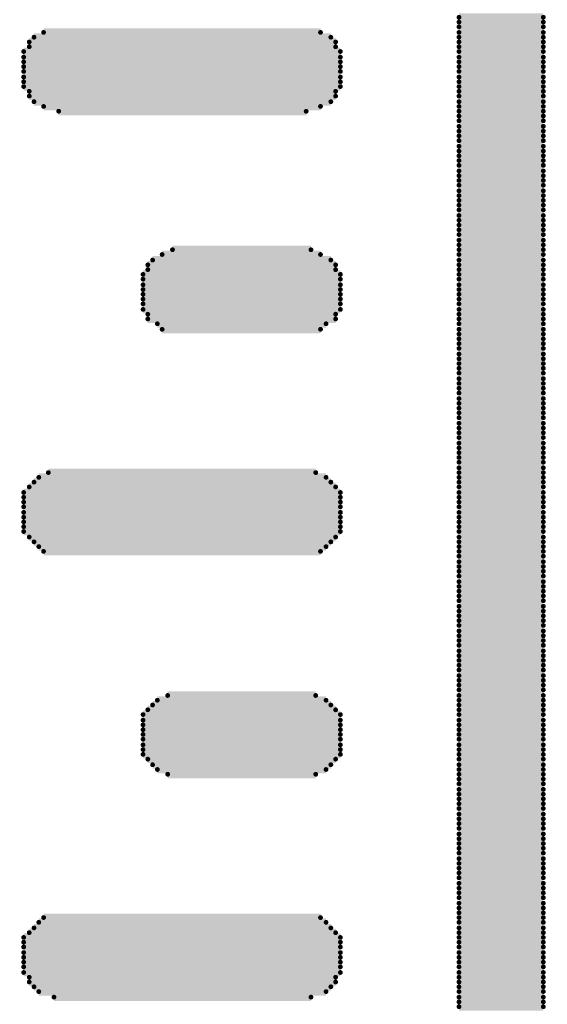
# Model space of a CAD drawing. Extents: x -0.07 to 0.95, y -0.15 to 2.1.
# Tile 8 of 15: x 0.3592 to 0.4255, y 0.6036 to 0.7273. Entities that reach past the tile are written whole.
import ezdxf

# ---------------------------------------------------------------- set-up
doc = ezdxf.new("R2010")
doc.units = 0
doc.layers.get('0').update_dxf_attribs({"linetype": 'CONTINUOUS'})
doc.layers.add('gto', color=2, linetype='CONTINUOUS')

# ---------------------------------------------------------------- blocks, each defined once
blk = doc.blocks.new('D62')
at = {"const_width": 0.0003}
blk.add_lwpolyline([(-0.00015, 0, 1), (0.00015, 0, 1)], format="xyb", close=True, dxfattribs=at)

msp = doc.modelspace()

# ---------------------------------------------------------------- linework, layer by layer
at = {"layer": 'gto', "color": 2, "const_width": 0.001}
for points in [[(0.4144, 0.7276), (0.425, 0.7276)], [(0.4144, 0.727), (0.425, 0.727)], [(0.3622, 0.7257), (0.397, 0.7257)], [(0.4144, 0.7264), (0.425, 0.7264)], [(0.4144, 0.7257), (0.425, 0.7257)], [(0.3604, 0.7245), (0.3989, 0.7245)], [(0.361, 0.7251), (0.3983, 0.7251)], [(0.4144, 0.7251), (0.425, 0.7251)], [(0.4144, 0.7245), (0.425, 0.7245)], [(0.3597, 0.7233), (0.3995, 0.7233)], [(0.3604, 0.7239), (0.3989, 0.7239)], [(0.4144, 0.7239), (0.425, 0.7239)], [(0.4144, 0.7233), (0.425, 0.7233)], [(0.3597, 0.7226), (0.3995, 0.7226)], [(0.3597, 0.722), (0.3995, 0.722)], [(0.4144, 0.7226), (0.425, 0.7226)], [(0.4144, 0.722), (0.425, 0.722)], [(0.3597, 0.7214), (0.3995, 0.7214)], [(0.3597, 0.7208), (0.3995, 0.7208)], [(0.4144, 0.7214), (0.425, 0.7214)], [(0.4144, 0.7208), (0.425, 0.7208)], [(0.3597, 0.7201), (0.3995, 0.7201)], [(0.3597, 0.7195), (0.3995, 0.7195)], [(0.4144, 0.7201), (0.425, 0.7201)], [(0.4144, 0.7195), (0.425, 0.7195)], [(0.3597, 0.7189), (0.3995, 0.7189)], [(0.3604, 0.7183), (0.3989, 0.7183)], [(0.4144, 0.7189), (0.425, 0.7189)], [(0.4144, 0.7183), (0.425, 0.7183)], [(0.3604, 0.7177), (0.3989, 0.7177)], [(0.361, 0.717), (0.3983, 0.717)], [(0.4144, 0.7177), (0.425, 0.7177)], [(0.4144, 0.717), (0.425, 0.717)], [(0.3622, 0.7164), (0.397, 0.7164)], [(0.3641, 0.7158), (0.3952, 0.7158)], [(0.4144, 0.7164), (0.425, 0.7164)], [(0.4144, 0.7158), (0.425, 0.7158)], [(0.4144, 0.7152), (0.425, 0.7152)], [(0.4144, 0.7146), (0.425, 0.7146)], [(0.4144, 0.7139), (0.425, 0.7139)], [(0.4144, 0.7133), (0.425, 0.7133)], [(0.4144, 0.7127), (0.425, 0.7127)], [(0.4144, 0.7121), (0.425, 0.7121)], [(0.4144, 0.7114), (0.425, 0.7114)], [(0.4144, 0.7108), (0.425, 0.7108)], [(0.4144, 0.7102), (0.425, 0.7102)], [(0.4144, 0.7096), (0.425, 0.7096)], [(0.4144, 0.709), (0.425, 0.709)], [(0.4144, 0.7083), (0.425, 0.7083)], [(0.4144, 0.7077), (0.425, 0.7077)], [(0.4144, 0.7071), (0.425, 0.7071)], [(0.4144, 0.7065), (0.425, 0.7065)], [(0.4144, 0.7058), (0.425, 0.7058)], [(0.4144, 0.7052), (0.425, 0.7052)], [(0.4144, 0.7046), (0.425, 0.7046)], [(0.4144, 0.704), (0.425, 0.704)], [(0.4144, 0.7034), (0.425, 0.7034)], [(0.4144, 0.7027), (0.425, 0.7027)], [(0.4144, 0.7021), (0.425, 0.7021)], [(0.4144, 0.7015), (0.425, 0.7015)], [(0.4144, 0.7009), (0.425, 0.7009)], [(0.4144, 0.7003), (0.425, 0.7003)], [(0.4144, 0.6996), (0.425, 0.6996)], [(0.4144, 0.699), (0.425, 0.699)], [(0.3771, 0.6978), (0.397, 0.6978)], [(0.3784, 0.6984), (0.3958, 0.6984)], [(0.4144, 0.6984), (0.425, 0.6984)], [(0.4144, 0.6978), (0.425, 0.6978)], [(0.3753, 0.6965), (0.3989, 0.6965)], [(0.3759, 0.6971), (0.3983, 0.6971)], [(0.4144, 0.6971), (0.425, 0.6971)], [(0.4144, 0.6965), (0.425, 0.6965)], [(0.3747, 0.6953), (0.3995, 0.6953)], [(0.3747, 0.6947), (0.3995, 0.6947)], [(0.3753, 0.6959), (0.3989, 0.6959)], [(0.4144, 0.6959), (0.425, 0.6959)], [(0.4144, 0.6953), (0.425, 0.6953)], [(0.4144, 0.6947), (0.425, 0.6947)], [(0.3747, 0.694), (0.3995, 0.694)], [(0.4144, 0.694), (0.425, 0.694)], [(0.3747, 0.6934), (0.3995, 0.6934)], [(0.3747, 0.6928), (0.3995, 0.6928)], [(0.4144, 0.6934), (0.425, 0.6934)], [(0.4144, 0.6928), (0.425, 0.6928)], [(0.3747, 0.6922), (0.3995, 0.6922)], [(0.3747, 0.6916), (0.3995, 0.6916)], [(0.4144, 0.6922), (0.425, 0.6922)], [(0.4144, 0.6916), (0.425, 0.6916)], [(0.3747, 0.6909), (0.3995, 0.6909)], [(0.3753, 0.6903), (0.3989, 0.6903)], [(0.4144, 0.6909), (0.425, 0.6909)], [(0.4144, 0.6903), (0.425, 0.6903)], [(0.3753, 0.6897), (0.3989, 0.6897)], [(0.3765, 0.6891), (0.3977, 0.6891)], [(0.4144, 0.6897), (0.425, 0.6897)], [(0.4144, 0.6891), (0.425, 0.6891)], [(0.3771, 0.6884), (0.397, 0.6884)], [(0.4144, 0.6884), (0.425, 0.6884)], [(0.4144, 0.6878), (0.425, 0.6878)], [(0.4144, 0.6872), (0.425, 0.6872)], [(0.4144, 0.6866), (0.425, 0.6866)], [(0.4144, 0.686), (0.425, 0.686)], [(0.4144, 0.6853), (0.425, 0.6853)], [(0.4144, 0.6847), (0.425, 0.6847)], [(0.4144, 0.6841), (0.425, 0.6841)], [(0.4144, 0.6835), (0.425, 0.6835)], [(0.4144, 0.6829), (0.425, 0.6829)], [(0.4144, 0.6822), (0.425, 0.6822)], [(0.4144, 0.6816), (0.425, 0.6816)], [(0.4144, 0.681), (0.425, 0.681)], [(0.4144, 0.6804), (0.425, 0.6804)], [(0.4144, 0.6797), (0.425, 0.6797)], [(0.4144, 0.6791), (0.425, 0.6791)], [(0.4144, 0.6785), (0.425, 0.6785)], [(0.4144, 0.6779), (0.425, 0.6779)], [(0.4144, 0.6773), (0.425, 0.6773)], [(0.4144, 0.6766), (0.425, 0.6766)], [(0.4144, 0.676), (0.425, 0.676)], [(0.4144, 0.6754), (0.425, 0.6754)], [(0.4144, 0.6748), (0.425, 0.6748)], [(0.4144, 0.6741), (0.425, 0.6741)], [(0.4144, 0.6735), (0.425, 0.6735)], [(0.4144, 0.6729), (0.425, 0.6729)], [(0.4144, 0.6723), (0.425, 0.6723)], [(0.4144, 0.6717), (0.425, 0.6717)], [(0.3628, 0.6704), (0.3964, 0.6704)], [(0.4144, 0.671), (0.425, 0.671)], [(0.4144, 0.6704), (0.425, 0.6704)], [(0.361, 0.6692), (0.3983, 0.6692)], [(0.3616, 0.6698), (0.3977, 0.6698)], [(0.4144, 0.6698), (0.425, 0.6698)], [(0.4144, 0.6692), (0.425, 0.6692)], [(0.3597, 0.6679), (0.3995, 0.6679)], [(0.3604, 0.6686), (0.3989, 0.6686)], [(0.4144, 0.6686), (0.425, 0.6686)], [(0.4144, 0.6679), (0.425, 0.6679)], [(0.3597, 0.6673), (0.3995, 0.6673)], [(0.3597, 0.6667), (0.3995, 0.6667)], [(0.4144, 0.6673), (0.425, 0.6673)], [(0.4144, 0.6667), (0.425, 0.6667)], [(0.3597, 0.6661), (0.3995, 0.6661)], [(0.3597, 0.6654), (0.3995, 0.6654)], [(0.4144, 0.6661), (0.425, 0.6661)], [(0.4144, 0.6654), (0.425, 0.6654)], [(0.3597, 0.6648), (0.3995, 0.6648)], [(0.3597, 0.6642), (0.3995, 0.6642)], [(0.4144, 0.6648), (0.425, 0.6648)], [(0.4144, 0.6642), (0.425, 0.6642)], [(0.3597, 0.6636), (0.3995, 0.6636)], [(0.3597, 0.663), (0.3995, 0.663)], [(0.4144, 0.6636), (0.425, 0.6636)], [(0.4144, 0.663), (0.425, 0.663)], [(0.3604, 0.6623), (0.3989, 0.6623)], [(0.361, 0.6617), (0.3983, 0.6617)], [(0.4144, 0.6623), (0.425, 0.6623)], [(0.4144, 0.6617), (0.425, 0.6617)], [(0.3616, 0.6611), (0.3977, 0.6611)], [(0.3622, 0.6605), (0.397, 0.6605)], [(0.4144, 0.6611), (0.425, 0.6611)], [(0.4144, 0.6605), (0.425, 0.6605)], [(0.4144, 0.6599), (0.425, 0.6599)], [(0.4144, 0.6592), (0.425, 0.6592)], [(0.4144, 0.6586), (0.425, 0.6586)], [(0.4144, 0.658), (0.425, 0.658)], [(0.4144, 0.6574), (0.425, 0.6574)], [(0.4144, 0.6567), (0.425, 0.6567)], [(0.4144, 0.6561), (0.425, 0.6561)], [(0.4144, 0.6555), (0.425, 0.6555)], [(0.4144, 0.6549), (0.425, 0.6549)], [(0.4144, 0.6543), (0.425, 0.6543)], [(0.4144, 0.6536), (0.425, 0.6536)], [(0.4144, 0.653), (0.425, 0.653)], [(0.4144, 0.6524), (0.425, 0.6524)], [(0.4144, 0.6518), (0.425, 0.6518)], [(0.4144, 0.6512), (0.425, 0.6512)], [(0.4144, 0.6505), (0.425, 0.6505)], [(0.4144, 0.6499), (0.425, 0.6499)], [(0.4144, 0.6493), (0.425, 0.6493)], [(0.4144, 0.6487), (0.425, 0.6487)], [(0.4144, 0.648), (0.425, 0.648)], [(0.4144, 0.6474), (0.425, 0.6474)], [(0.4144, 0.6468), (0.425, 0.6468)], [(0.4144, 0.6462), (0.425, 0.6462)], [(0.4144, 0.6456), (0.425, 0.6456)], [(0.4144, 0.6449), (0.425, 0.6449)], [(0.4144, 0.6443), (0.425, 0.6443)], [(0.4144, 0.6437), (0.425, 0.6437)], [(0.4144, 0.6431), (0.425, 0.6431)], [(0.3765, 0.6418), (0.3977, 0.6418)], [(0.3778, 0.6424), (0.3964, 0.6424)], [(0.4144, 0.6424), (0.425, 0.6424)], [(0.4144, 0.6418), (0.425, 0.6418)], [(0.3753, 0.6406), (0.3989, 0.6406)], [(0.3759, 0.6412), (0.3983, 0.6412)], [(0.4144, 0.6412), (0.425, 0.6412)], [(0.4144, 0.6406), (0.425, 0.6406)], [(0.3747, 0.64), (0.3995, 0.64)], [(0.3747, 0.6393), (0.3995, 0.6393)], [(0.4144, 0.64), (0.425, 0.64)], [(0.4144, 0.6393), (0.425, 0.6393)], [(0.3747, 0.6387), (0.3995, 0.6387)], [(0.3747, 0.6381), (0.3995, 0.6381)], [(0.4144, 0.6387), (0.425, 0.6387)], [(0.4144, 0.6381), (0.425, 0.6381)], [(0.3747, 0.6375), (0.3995, 0.6375)], [(0.3747, 0.6369), (0.3995, 0.6369)], [(0.4144, 0.6375), (0.425, 0.6375)], [(0.4144, 0.6369), (0.425, 0.6369)], [(0.3747, 0.6362), (0.3995, 0.6362)], [(0.3747, 0.6356), (0.3995, 0.6356)], [(0.4144, 0.6362), (0.425, 0.6362)], [(0.4144, 0.6356), (0.425, 0.6356)], [(0.3747, 0.635), (0.3995, 0.635)], [(0.3753, 0.6344), (0.3989, 0.6344)], [(0.4144, 0.635), (0.425, 0.635)], [(0.4144, 0.6344), (0.425, 0.6344)], [(0.3759, 0.6337), (0.3983, 0.6337)], [(0.3765, 0.6331), (0.3977, 0.6331)], [(0.4144, 0.6337), (0.425, 0.6337)], [(0.4144, 0.6331), (0.425, 0.6331)], [(0.3778, 0.6325), (0.3964, 0.6325)], [(0.4144, 0.6325), (0.425, 0.6325)], [(0.4144, 0.6319), (0.425, 0.6319)], [(0.4144, 0.6313), (0.425, 0.6313)], [(0.4144, 0.6306), (0.425, 0.6306)], [(0.4144, 0.63), (0.425, 0.63)], [(0.4144, 0.6294), (0.425, 0.6294)], [(0.4144, 0.6288), (0.425, 0.6288)], [(0.4144, 0.6282), (0.425, 0.6282)], [(0.4144, 0.6275), (0.425, 0.6275)], [(0.4144, 0.6269), (0.425, 0.6269)], [(0.4144, 0.6263), (0.425, 0.6263)], [(0.4144, 0.6257), (0.425, 0.6257)], [(0.4144, 0.625), (0.425, 0.625)], [(0.4144, 0.6244), (0.425, 0.6244)], [(0.4144, 0.6238), (0.425, 0.6238)], [(0.4144, 0.6232), (0.425, 0.6232)], [(0.4144, 0.6226), (0.425, 0.6226)], [(0.4144, 0.6219), (0.425, 0.6219)], [(0.4144, 0.6213), (0.425, 0.6213)], [(0.4144, 0.6207), (0.425, 0.6207)], [(0.4144, 0.6201), (0.425, 0.6201)], [(0.4144, 0.6195), (0.425, 0.6195)], [(0.4144, 0.6188), (0.425, 0.6188)], [(0.4144, 0.6182), (0.425, 0.6182)], [(0.4144, 0.6176), (0.425, 0.6176)], [(0.4144, 0.617), (0.425, 0.617)], [(0.4144, 0.6163), (0.425, 0.6163)], [(0.4144, 0.6157), (0.425, 0.6157)], [(0.3622, 0.6145), (0.397, 0.6145)], [(0.4144, 0.6151), (0.425, 0.6151)], [(0.4144, 0.6145), (0.425, 0.6145)], [(0.361, 0.6132), (0.3983, 0.6132)], [(0.3616, 0.6139), (0.3977, 0.6139)], [(0.4144, 0.6139), (0.425, 0.6139)], [(0.4144, 0.6132), (0.425, 0.6132)], [(0.3597, 0.612), (0.3995, 0.612)], [(0.3604, 0.6126), (0.3989, 0.6126)], [(0.4144, 0.6126), (0.425, 0.6126)], [(0.4144, 0.612), (0.425, 0.612)], [(0.3597, 0.6114), (0.3995, 0.6114)], [(0.3597, 0.6108), (0.3995, 0.6108)], [(0.4144, 0.6114), (0.425, 0.6114)], [(0.4144, 0.6108), (0.425, 0.6108)], [(0.3597, 0.6101), (0.3995, 0.6101)], [(0.3597, 0.6095), (0.3995, 0.6095)], [(0.4144, 0.6101), (0.425, 0.6101)], [(0.4144, 0.6095), (0.425, 0.6095)], [(0.3597, 0.6089), (0.3995, 0.6089)], [(0.3597, 0.6083), (0.3995, 0.6083)], [(0.4144, 0.6089), (0.425, 0.6089)], [(0.4144, 0.6083), (0.425, 0.6083)], [(0.3597, 0.6076), (0.3995, 0.6076)], [(0.3604, 0.607), (0.3989, 0.607)], [(0.4144, 0.6076), (0.425, 0.6076)], [(0.4144, 0.607), (0.425, 0.607)], [(0.3604, 0.6064), (0.3989, 0.6064)], [(0.361, 0.6058), (0.3983, 0.6058)], [(0.4144, 0.6064), (0.425, 0.6064)], [(0.4144, 0.6058), (0.425, 0.6058)], [(0.3616, 0.6052), (0.3977, 0.6052)], [(0.3635, 0.6045), (0.3958, 0.6045)], [(0.4144, 0.6052), (0.425, 0.6052)], [(0.4144, 0.6045), (0.425, 0.6045)], [(0.4144, 0.6039), (0.425, 0.6039)], [(0.4144, 0.6033), (0.425, 0.6033)]]:
    msp.add_lwpolyline(points, dxfattribs=at)

# ---------------------------------------------------------------- block references
at = {"layer": 'gto'}
for p in [(0.4144, 0.7276), (0.425, 0.7276), (0.4144, 0.727), (0.4144, 0.7264), (0.425, 0.727), (0.425, 0.7264), (0.361, 0.7251), (0.3622, 0.7257), (0.397, 0.7257), (0.3983, 0.7251), (0.4144, 0.7257), (0.4144, 0.7251), (0.425, 0.7257), (0.425, 0.7251), (0.3604, 0.7245), (0.3604, 0.7239), (0.3989, 0.7245), (0.3989, 0.7239), (0.4144, 0.7245), (0.4144, 0.7239), (0.425, 0.7245), (0.425, 0.7239), (0.3597, 0.7233), (0.3597, 0.7226), (0.3995, 0.7233), (0.3995, 0.7226), (0.4144, 0.7233), (0.4144, 0.7226), (0.425, 0.7233), (0.425, 0.7226), (0.3597, 0.722), (0.3597, 0.7214), (0.3995, 0.722), (0.3995, 0.7214), (0.4144, 0.722), (0.4144, 0.7214), (0.425, 0.722), (0.425, 0.7214), (0.3597, 0.7208), (0.3597, 0.7201), (0.3995, 0.7208), (0.3995, 0.7201), (0.4144, 0.7208), (0.4144, 0.7201), (0.425, 0.7208), (0.425, 0.7201), (0.3597, 0.7195), (0.3597, 0.7189), (0.3995, 0.7195), (0.3995, 0.7189), (0.4144, 0.7195), (0.4144, 0.7189), (0.425, 0.7195), (0.425, 0.7189), (0.3604, 0.7183), (0.3604, 0.7177), (0.3989, 0.7183), (0.3989, 0.7177), (0.4144, 0.7183), (0.4144, 0.7177), (0.425, 0.7183), (0.425, 0.7177), (0.361, 0.717), (0.3622, 0.7164), (0.397, 0.7164), (0.3983, 0.717), (0.4144, 0.717), (0.4144, 0.7164), (0.425, 0.717), (0.425, 0.7164), (0.3641, 0.7158), (0.3952, 0.7158), (0.4144, 0.7158), (0.4144, 0.7152), (0.425, 0.7158), (0.425, 0.7152), (0.4144, 0.7146), (0.4144, 0.7139), (0.425, 0.7146), (0.425, 0.7139), (0.4144, 0.7133), (0.4144, 0.7127), (0.425, 0.7133), (0.425, 0.7127), (0.4144, 0.7121), (0.4144, 0.7114), (0.425, 0.7121), (0.425, 0.7114), (0.4144, 0.7108), (0.4144, 0.7102), (0.425, 0.7108), (0.425, 0.7102), (0.4144, 0.7096), (0.4144, 0.709), (0.425, 0.7096), (0.425, 0.709), (0.4144, 0.7083), (0.4144, 0.7077), (0.425, 0.7083), (0.425, 0.7077), (0.4144, 0.7071), (0.4144, 0.7065), (0.425, 0.7071), (0.425, 0.7065), (0.4144, 0.7058), (0.4144, 0.7052), (0.425, 0.7058), (0.425, 0.7052), (0.4144, 0.7046), (0.4144, 0.704), (0.425, 0.7046), (0.425, 0.704), (0.4144, 0.7034), (0.4144, 0.7027), (0.425, 0.7034), (0.425, 0.7027), (0.4144, 0.7021), (0.4144, 0.7015), (0.425, 0.7021), (0.425, 0.7015), (0.4144, 0.7009), (0.4144, 0.7003), (0.425, 0.7009), (0.425, 0.7003), (0.4144, 0.6996), (0.4144, 0.699), (0.425, 0.6996), (0.425, 0.699), (0.3771, 0.6978), (0.3784, 0.6984), (0.3958, 0.6984), (0.397, 0.6978), (0.4144, 0.6984), (0.4144, 0.6978), (0.425, 0.6984), (0.425, 0.6978), (0.3753, 0.6965), (0.3759, 0.6971), (0.3983, 0.6971), (0.3989, 0.6965), (0.4144, 0.6971), (0.4144, 0.6965), (0.425, 0.6971), (0.425, 0.6965), (0.3747, 0.6953), (0.3753, 0.6959), (0.3989, 0.6959), (0.3995, 0.6953), (0.4144, 0.6959), (0.4144, 0.6953), (0.425, 0.6959), (0.425, 0.6953), (0.3747, 0.6947), (0.3747, 0.694), (0.3995, 0.6947), (0.3995, 0.694), (0.4144, 0.6947), (0.4144, 0.694), (0.425, 0.6947), (0.425, 0.694), (0.3747, 0.6934), (0.3747, 0.6928), (0.3995, 0.6934), (0.3995, 0.6928), (0.4144, 0.6934), (0.4144, 0.6928), (0.425, 0.6934), (0.425, 0.6928), (0.3747, 0.6922), (0.3747, 0.6916), (0.3995, 0.6922), (0.3995, 0.6916), (0.4144, 0.6922), (0.4144, 0.6916), (0.425, 0.6922), (0.425, 0.6916), (0.3747, 0.6909), (0.3753, 0.6903), (0.3989, 0.6903), (0.3995, 0.6909), (0.4144, 0.6909), (0.4144, 0.6903), (0.425, 0.6909), (0.425, 0.6903), (0.3753, 0.6897), (0.3765, 0.6891), (0.3977, 0.6891), (0.3989, 0.6897), (0.4144, 0.6897), (0.4144, 0.6891), (0.425, 0.6897), (0.425, 0.6891), (0.3771, 0.6884), (0.397, 0.6884), (0.4144, 0.6884), (0.4144, 0.6878), (0.425, 0.6884), (0.425, 0.6878), (0.4144, 0.6872), (0.4144, 0.6866), (0.425, 0.6872), (0.425, 0.6866), (0.4144, 0.686), (0.4144, 0.6853), (0.425, 0.686), (0.425, 0.6853), (0.4144, 0.6847), (0.4144, 0.6841), (0.425, 0.6847), (0.425, 0.6841), (0.4144, 0.6835), (0.4144, 0.6829), (0.425, 0.6835), (0.425, 0.6829), (0.4144, 0.6822), (0.4144, 0.6816), (0.425, 0.6822), (0.425, 0.6816), (0.4144, 0.681), (0.4144, 0.6804), (0.425, 0.681), (0.425, 0.6804), (0.4144, 0.6797), (0.4144, 0.6791), (0.425, 0.6797), (0.425, 0.6791), (0.4144, 0.6785), (0.4144, 0.6779), (0.425, 0.6785), (0.425, 0.6779), (0.4144, 0.6773), (0.4144, 0.6766), (0.425, 0.6773), (0.425, 0.6766), (0.4144, 0.676), (0.4144, 0.6754), (0.425, 0.676), (0.425, 0.6754), (0.4144, 0.6748), (0.4144, 0.6741), (0.425, 0.6748), (0.425, 0.6741), (0.4144, 0.6735), (0.4144, 0.6729), (0.425, 0.6735), (0.425, 0.6729), (0.4144, 0.6723), (0.4144, 0.6717), (0.425, 0.6723), (0.425, 0.6717), (0.3628, 0.6704), (0.3964, 0.6704), (0.4144, 0.671), (0.4144, 0.6704), (0.425, 0.671), (0.425, 0.6704), (0.361, 0.6692), (0.3616, 0.6698), (0.3977, 0.6698), (0.3983, 0.6692), (0.4144, 0.6698), (0.4144, 0.6692), (0.425, 0.6698), (0.425, 0.6692), (0.3597, 0.6679), (0.3604, 0.6686), (0.3989, 0.6686), (0.3995, 0.6679), (0.4144, 0.6686), (0.4144, 0.6679), (0.425, 0.6686), (0.425, 0.6679), (0.3597, 0.6673), (0.3597, 0.6667), (0.3995, 0.6673), (0.3995, 0.6667), (0.4144, 0.6673), (0.4144, 0.6667), (0.425, 0.6673), (0.425, 0.6667), (0.3597, 0.6661), (0.3597, 0.6654), (0.3995, 0.6661), (0.3995, 0.6654), (0.4144, 0.6661), (0.4144, 0.6654), (0.425, 0.6661), (0.425, 0.6654), (0.3597, 0.6648), (0.3597, 0.6642), (0.3995, 0.6648), (0.3995, 0.6642), (0.4144, 0.6648), (0.4144, 0.6642), (0.425, 0.6648), (0.425, 0.6642), (0.3597, 0.6636), (0.3597, 0.663), (0.3995, 0.6636), (0.3995, 0.663), (0.4144, 0.6636), (0.4144, 0.663), (0.425, 0.6636), (0.425, 0.663), (0.3604, 0.6623), (0.361, 0.6617), (0.3983, 0.6617), (0.3989, 0.6623), (0.4144, 0.6623), (0.4144, 0.6617), (0.425, 0.6623), (0.425, 0.6617), (0.3616, 0.6611), (0.3622, 0.6605), (0.397, 0.6605), (0.3977, 0.6611), (0.4144, 0.6611), (0.4144, 0.6605), (0.425, 0.6611), (0.425, 0.6605), (0.4144, 0.6599), (0.4144, 0.6592), (0.425, 0.6599), (0.425, 0.6592), (0.4144, 0.6586), (0.4144, 0.658), (0.425, 0.6586), (0.425, 0.658), (0.4144, 0.6574), (0.4144, 0.6567), (0.425, 0.6574), (0.425, 0.6567), (0.4144, 0.6561), (0.4144, 0.6555), (0.425, 0.6561), (0.425, 0.6555), (0.4144, 0.6549), (0.4144, 0.6543), (0.425, 0.6549), (0.425, 0.6543), (0.4144, 0.6536), (0.4144, 0.653), (0.425, 0.6536), (0.425, 0.653), (0.4144, 0.6524), (0.4144, 0.6518), (0.425, 0.6524), (0.425, 0.6518), (0.4144, 0.6512), (0.4144, 0.6505), (0.425, 0.6512), (0.425, 0.6505), (0.4144, 0.6499), (0.4144, 0.6493), (0.425, 0.6499), (0.425, 0.6493), (0.4144, 0.6487), (0.4144, 0.648), (0.425, 0.6487), (0.425, 0.648), (0.4144, 0.6474), (0.4144, 0.6468), (0.425, 0.6474), (0.425, 0.6468), (0.4144, 0.6462), (0.4144, 0.6456), (0.425, 0.6462), (0.425, 0.6456), (0.4144, 0.6449), (0.4144, 0.6443), (0.425, 0.6449), (0.425, 0.6443), (0.4144, 0.6437), (0.4144, 0.6431), (0.425, 0.6437), (0.425, 0.6431), (0.3765, 0.6418), (0.3778, 0.6424), (0.3964, 0.6424), (0.3977, 0.6418), (0.4144, 0.6424), (0.4144, 0.6418), (0.425, 0.6424), (0.425, 0.6418), (0.3753, 0.6406), (0.3759, 0.6412), (0.3983, 0.6412), (0.3989, 0.6406), (0.4144, 0.6412), (0.4144, 0.6406), (0.425, 0.6412), (0.425, 0.6406), (0.3747, 0.64), (0.3747, 0.6393), (0.3995, 0.64), (0.3995, 0.6393), (0.4144, 0.64), (0.4144, 0.6393), (0.425, 0.64), (0.425, 0.6393), (0.3747, 0.6387), (0.3747, 0.6381), (0.3995, 0.6387), (0.3995, 0.6381), (0.4144, 0.6387), (0.4144, 0.6381), (0.425, 0.6387), (0.425, 0.6381), (0.3747, 0.6375), (0.3747, 0.6369), (0.3995, 0.6375), (0.3995, 0.6369), (0.4144, 0.6375), (0.4144, 0.6369), (0.425, 0.6375), (0.425, 0.6369), (0.3747, 0.6362), (0.3747, 0.6356), (0.3995, 0.6362), (0.3995, 0.6356), (0.4144, 0.6362), (0.4144, 0.6356), (0.425, 0.6362), (0.425, 0.6356), (0.3747, 0.635), (0.3753, 0.6344), (0.3989, 0.6344), (0.3995, 0.635), (0.4144, 0.635), (0.4144, 0.6344), (0.425, 0.635), (0.425, 0.6344), (0.3759, 0.6337), (0.3765, 0.6331), (0.3977, 0.6331), (0.3983, 0.6337), (0.4144, 0.6337), (0.4144, 0.6331), (0.425, 0.6337), (0.425, 0.6331), (0.3778, 0.6325), (0.3964, 0.6325), (0.4144, 0.6325), (0.4144, 0.6319), (0.425, 0.6325), (0.425, 0.6319), (0.4144, 0.6313), (0.4144, 0.6306), (0.425, 0.6313), (0.425, 0.6306), (0.4144, 0.63), (0.4144, 0.6294), (0.425, 0.63), (0.425, 0.6294), (0.4144, 0.6288), (0.4144, 0.6282), (0.425, 0.6288), (0.425, 0.6282), (0.4144, 0.6275), (0.4144, 0.6269), (0.425, 0.6275), (0.425, 0.6269), (0.4144, 0.6263), (0.4144, 0.6257), (0.425, 0.6263), (0.425, 0.6257), (0.4144, 0.625), (0.4144, 0.6244), (0.425, 0.625), (0.425, 0.6244), (0.4144, 0.6238), (0.4144, 0.6232), (0.425, 0.6238), (0.425, 0.6232), (0.4144, 0.6226), (0.425, 0.6226), (0.4144, 0.6219), (0.4144, 0.6213), (0.4144, 0.6207), (0.425, 0.6219), (0.425, 0.6213), (0.425, 0.6207), (0.4144, 0.6201), (0.4144, 0.6195), (0.425, 0.6201), (0.425, 0.6195), (0.4144, 0.6188), (0.425, 0.6188), (0.4144, 0.6182), (0.4144, 0.6176), (0.4144, 0.617), (0.425, 0.6182), (0.425, 0.6176), (0.425, 0.617), (0.4144, 0.6163), (0.425, 0.6163), (0.3622, 0.6145), (0.397, 0.6145), (0.4144, 0.6157), (0.4144, 0.6151), (0.4144, 0.6145), (0.425, 0.6157), (0.425, 0.6151), (0.425, 0.6145), (0.3616, 0.6139), (0.3977, 0.6139), (0.4144, 0.6139), (0.425, 0.6139), (0.3604, 0.6126), (0.361, 0.6132), (0.3983, 0.6132), (0.3989, 0.6126), (0.4144, 0.6132), (0.4144, 0.6126), (0.425, 0.6132), (0.425, 0.6126), (0.3597, 0.612), (0.3597, 0.6114), (0.3597, 0.6108), (0.3995, 0.612), (0.3995, 0.6114), (0.3995, 0.6108), (0.4144, 0.612), (0.4144, 0.6114), (0.4144, 0.6108), (0.425, 0.612), (0.425, 0.6114), (0.425, 0.6108), (0.3597, 0.6101), (0.3995, 0.6101), (0.4144, 0.6101), (0.425, 0.6101), (0.3597, 0.6095), (0.3597, 0.6089), (0.3995, 0.6095), (0.3995, 0.6089), (0.4144, 0.6095), (0.4144, 0.6089), (0.425, 0.6095), (0.425, 0.6089), (0.3597, 0.6083), (0.3597, 0.6076), (0.3995, 0.6083), (0.3995, 0.6076), (0.4144, 0.6083), (0.4144, 0.6076), (0.425, 0.6083), (0.425, 0.6076), (0.3604, 0.607), (0.3604, 0.6064), (0.3989, 0.607), (0.3989, 0.6064), (0.4144, 0.607), (0.4144, 0.6064), (0.425, 0.607), (0.425, 0.6064), (0.361, 0.6058), (0.3616, 0.6052), (0.3977, 0.6052), (0.3983, 0.6058), (0.4144, 0.6058), (0.4144, 0.6052), (0.425, 0.6058), (0.425, 0.6052), (0.3635, 0.6045), (0.3958, 0.6045), (0.4144, 0.6045), (0.4144, 0.6039), (0.425, 0.6045), (0.425, 0.6039), (0.4144, 0.6033), (0.425, 0.6033)]:
    msp.add_blockref('D62', p, dxfattribs=at)

doc.saveas('drawing.dxf')
